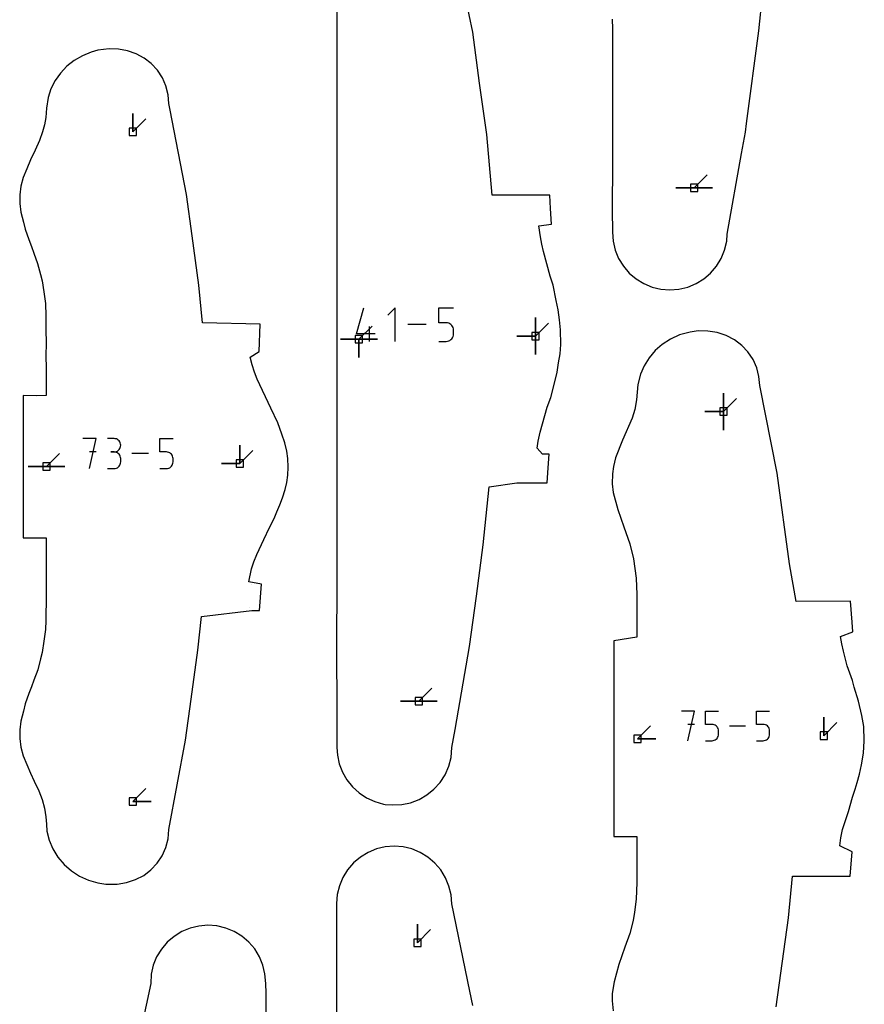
# Model space of a CAD drawing. Extents: x 0 to 600, y 0 to 900.
# Tile 37 of 55: x 371 to 436, y 724 to 801. Entities that reach past the tile are written whole.
import ezdxf

# ---------------------------------------------------------------- set-up
doc = ezdxf.new("R2010")
doc.units = 0

msp = doc.modelspace()

# ---------------------------------------------------------------- linework, layer by layer
at = {"layer": 'annotation', "color": 1}
for p, q in [((379.644921, 792.066552), (379.644921, 793.495302)), ((379.644921, 792.066552), (379.644921, 793.495302)), ((379.644921, 793.495302), (379.644921, 792.066552)), ((379.644921, 792.066552), (380.655199, 793.076831)), ((423.132205, 787.725206), (424.142484, 788.735484)), ((423.132205, 787.725206), (421.703455, 787.725206)), ((423.132205, 787.725206), (421.703455, 787.725206)), ((421.703455, 787.725206), (423.132205, 787.725206)), ((423.132205, 787.725206), (424.560955, 787.725206)), ((423.132205, 787.725206), (424.560955, 787.725206)), ((424.560955, 787.725206), (423.132205, 787.725206)), ((423.132205, 787.725206), (424.560955, 787.725206)), ((424.560955, 787.725206), (423.132205, 787.725206)), ((396.975453, 776.41754), (397.551674, 778.438388)), ((399.970507, 778.438388), (399.392819, 777.860537)), ((399.970507, 775.839852), (399.970507, 778.438388)), ((403.340162, 777.28122), (403.340162, 778.438388)), ((403.340162, 778.438388), (404.494234, 778.438388)), ((388.751946, 777.056246), (388.751467, 777.062515)), ((397.167281, 776.011283), (398.177559, 777.021562)), ((402.365956, 777.13912), (400.945121, 777.13912)), ((403.917198, 777.28122), (403.340162, 777.28122)), ((404.020808, 777.271958), (403.917198, 777.28122)), ((404.118371, 777.245247), (404.020808, 777.271958)), ((404.208248, 777.202698), (404.118371, 777.245247)), ((404.288798, 777.145921), (404.208248, 777.202698)), ((404.358381, 777.076527), (404.288798, 777.145921)), ((404.415356, 776.996127), (404.358381, 777.076527)), ((410.831953, 776.249408), (410.831953, 777.678158)), ((410.831953, 776.249408), (410.831953, 777.678158)), ((410.831953, 777.678158), (410.831953, 776.249408)), ((410.831953, 776.249408), (410.831953, 777.678158)), ((410.831953, 777.678158), (410.831953, 776.249408)), ((410.831953, 776.249408), (410.831953, 777.678158)), ((410.831953, 777.678158), (410.831953, 776.249408)), ((410.831953, 776.249408), (411.842232, 777.259687)), ((398.418287, 776.41754), (396.975453, 776.41754)), ((397.985795, 775.839852), (397.985795, 776.993924)), ((404.458084, 776.906332), (404.415356, 776.996127)), ((404.458065, 776.216022), (404.484918, 776.313736)), ((404.484923, 776.808752), (404.458084, 776.906332)), ((404.484918, 776.313736), (404.494234, 776.41754)), ((404.494234, 776.704999), (404.484923, 776.808752)), ((404.494234, 776.41754), (404.494234, 776.704999)), ((404.494234, 776.704999), (404.494234, 776.704999)), ((397.167281, 776.011283), (395.738531, 776.011283)), ((397.167281, 776.011283), (395.738531, 776.011283)), ((395.738531, 776.011283), (397.167281, 776.011283)), ((397.167281, 776.011283), (397.16728, 774.582533)), ((397.167281, 776.011283), (397.16728, 774.582533)), ((397.16728, 774.582533), (397.167281, 776.011283)), ((397.167281, 776.011283), (397.16728, 774.582533)), ((397.16728, 774.582533), (397.167281, 776.011283)), ((397.167281, 776.011283), (398.596031, 776.011283)), ((397.167281, 776.011283), (398.596031, 776.011283)), ((398.596031, 776.011283), (397.167281, 776.011283)), ((397.167281, 776.011283), (398.596031, 776.011283)), ((398.596031, 776.011283), (397.167281, 776.011283)), ((397.167281, 776.011283), (398.596031, 776.011283)), ((398.596031, 776.011283), (397.167281, 776.011283)), ((403.340162, 775.839852), (403.917198, 775.839852)), ((403.917198, 775.839852), (404.020765, 775.849164)), ((403.917198, 775.839852), (403.917198, 775.839852)), ((404.020765, 775.849164), (404.118306, 775.87601)), ((404.118306, 775.87601), (404.208176, 775.918754)), ((404.208176, 775.918754), (404.288731, 775.975763)), ((404.288731, 775.975763), (404.358327, 776.0454)), ((404.358327, 776.0454), (404.41532, 776.126031)), ((404.41532, 776.126031), (404.458065, 776.216022)), ((410.831953, 776.249408), (409.403203, 776.249408)), ((410.831953, 776.249408), (409.403203, 776.249408)), ((409.403203, 776.249408), (410.831953, 776.249408)), ((410.831953, 776.249408), (410.831953, 774.820658)), ((410.831953, 776.249408), (410.831953, 774.820658)), ((410.831953, 774.820658), (410.831953, 776.249408)), ((410.831953, 776.249408), (410.831953, 774.820658)), ((410.831953, 774.820658), (410.831953, 776.249408)), ((388.887557, 775.281767), (388.887552, 775.28184)), ((425.395066, 770.398106), (425.395066, 771.826856)), ((425.395066, 770.398106), (425.395066, 771.826856)), ((425.395066, 771.826856), (425.395066, 770.398106)), ((425.395066, 770.398106), (425.395066, 771.826856)), ((425.395066, 771.826856), (425.395066, 770.398106)), ((425.395066, 770.398106), (425.395066, 771.826856)), ((425.395066, 771.826856), (425.395066, 770.398106)), ((425.395066, 770.398106), (426.405344, 771.408384)), ((425.395066, 770.398106), (423.966316, 770.398106)), ((425.395066, 770.398106), (423.966316, 770.398106)), ((423.966316, 770.398106), (425.395066, 770.398106)), ((425.395066, 770.398106), (425.395065, 768.969356)), ((425.395066, 770.398106), (425.395065, 768.969356)), ((425.395065, 768.969356), (425.395066, 770.398106)), ((425.395066, 770.398106), (425.395065, 768.969356)), ((425.395065, 768.969356), (425.395066, 770.398106)), ((376.802311, 768.314392), (375.76654, 768.314392)), ((376.284498, 765.985186), (376.802311, 768.314392)), ((378.193064, 768.31169), (377.675836, 768.31169)), ((378.286089, 768.30334), (378.193064, 768.31169)), ((378.373622, 768.279278), (378.286089, 768.30334)), ((378.454208, 768.240982), (378.373622, 768.279278)), ((378.52639, 768.189934), (378.454208, 768.240982)), ((378.588712, 768.127612), (378.52639, 768.189934)), ((378.63972, 768.055497), (378.588712, 768.127612)), ((378.677956, 767.975069), (378.63972, 768.055497)), ((378.701966, 767.887807), (378.677956, 767.975069)), ((378.710292, 767.795192), (378.701966, 767.887807)), ((381.730768, 767.277161), (381.730768, 768.314392)), ((381.730768, 768.314392), (382.765224, 768.314392)), ((372.967134, 766.138849), (373.977412, 767.149127)), ((376.802311, 767.277161), (376.284498, 767.277161)), ((378.193064, 767.277234), (377.934085, 767.277234)), ((377.934085, 767.277234), (378.193064, 767.277234)), ((378.193064, 767.277234), (378.286089, 767.285585)), ((378.286089, 767.268884), (378.193064, 767.277234)), ((378.193064, 767.277234), (378.193064, 767.277234)), ((378.286089, 767.285585), (378.373622, 767.309662)), ((378.373622, 767.244821), (378.286089, 767.268884)), ((378.373622, 767.309662), (378.454208, 767.347996)), ((378.454208, 767.206526), (378.373622, 767.244821)), ((378.454208, 767.347996), (378.52639, 767.399118)), ((378.52639, 767.155477), (378.454208, 767.206526)), ((378.52639, 767.399118), (378.588712, 767.461562)), ((378.588712, 767.093155), (378.52639, 767.155477)), ((378.588712, 767.461562), (378.63972, 767.53386)), ((378.63972, 767.53386), (378.677956, 767.614542)), ((378.677956, 767.614542), (378.701966, 767.702142)), ((378.701966, 767.702142), (378.710292, 767.795192)), ((378.710292, 767.795192), (378.710292, 767.795192)), ((380.857535, 767.149789), (379.583964, 767.149789)), ((382.247996, 767.277161), (381.730768, 767.277161)), ((382.340867, 767.268859), (382.247996, 767.277161)), ((382.428318, 767.244917), (382.340867, 767.268859)), ((382.50888, 767.206777), (382.428318, 767.244917)), ((382.581081, 767.155885), (382.50888, 767.206777)), ((382.643452, 767.093683), (382.581081, 767.155885)), ((387.942174, 766.376974), (387.942174, 767.805724)), ((387.942174, 766.376974), (387.942174, 767.805724)), ((387.942174, 767.805724), (387.942174, 766.376974)), ((387.942174, 766.376974), (387.942174, 767.805724)), ((387.942174, 767.805724), (387.942174, 766.376974)), ((387.942174, 766.376974), (388.952453, 767.387252)), ((378.63972, 767.021041), (378.588712, 767.093155)), ((378.677956, 766.940612), (378.63972, 767.021041)), ((378.701966, 766.853351), (378.677956, 766.940612)), ((378.677956, 766.321821), (378.701966, 766.409103)), ((378.710292, 766.760736), (378.701966, 766.853351)), ((378.701966, 766.409103), (378.710292, 766.501757)), ((378.710292, 766.501757), (378.710292, 766.760736)), ((378.710292, 766.760736), (378.710292, 766.760736)), ((382.694522, 767.021617), (382.643452, 767.093683)), ((382.732821, 766.941128), (382.694522, 767.021617)), ((382.732804, 766.322367), (382.756874, 766.409953)), ((382.756878, 766.853662), (382.732821, 766.941128)), ((382.756874, 766.409953), (382.765224, 766.502998)), ((382.765224, 766.760663), (382.756878, 766.853662)), ((382.765224, 766.502998), (382.765224, 766.760663)), ((382.765224, 766.760663), (382.765224, 766.760663)), ((387.942174, 766.376974), (386.513424, 766.376974)), ((387.942174, 766.376974), (386.513424, 766.376974)), ((386.513424, 766.376974), (387.942174, 766.376974)), ((372.967134, 766.138849), (371.538384, 766.138849)), ((372.967134, 766.138849), (371.538384, 766.138849)), ((371.538384, 766.138849), (372.967134, 766.138849)), ((372.967134, 766.138849), (374.395884, 766.138849)), ((372.967134, 766.138849), (374.395884, 766.138849)), ((374.395884, 766.138849), (372.967134, 766.138849)), ((372.967134, 766.138849), (374.395884, 766.138849)), ((374.395884, 766.138849), (372.967134, 766.138849)), ((377.675836, 765.985259), (378.193064, 765.985259)), ((378.193064, 765.985259), (378.286089, 765.993604)), ((378.193064, 765.985259), (378.193064, 765.985259)), ((378.286089, 765.993604), (378.373622, 766.017654)), ((378.373622, 766.017654), (378.454208, 766.055934)), ((378.454208, 766.055934), (378.52639, 766.106967)), ((378.52639, 766.106967), (378.588712, 766.169277)), ((378.588712, 766.169277), (378.63972, 766.241387)), ((378.63972, 766.241387), (378.677956, 766.321821)), ((381.730768, 765.985186), (382.247996, 765.985186)), ((382.247996, 765.985186), (382.340829, 765.993532)), ((382.247996, 765.985186), (382.247996, 765.985186)), ((382.340829, 765.993532), (382.428259, 766.017596)), ((382.428259, 766.017596), (382.508815, 766.05591)), ((382.508815, 766.05591), (382.581021, 766.107009)), ((382.581021, 766.107009), (382.643404, 766.169429)), ((382.643404, 766.169429), (382.694489, 766.241703)), ((382.694489, 766.241703), (382.732804, 766.322367)), ((388.856056, 756.996722), (388.856056, 756.996722)), ((388.716611, 755.22705), (388.71672, 755.22843)), ((401.803967, 747.96777), (402.814246, 748.978049)), ((401.803967, 747.96777), (400.375217, 747.96777)), ((401.803967, 747.96777), (400.375217, 747.96777)), ((400.375217, 747.96777), (401.803967, 747.96777)), ((401.803967, 747.96777), (403.232717, 747.96777)), ((401.803967, 747.96777), (403.232717, 747.96777)), ((403.232717, 747.96777), (401.803967, 747.96777)), ((401.803967, 747.96777), (403.232717, 747.96777)), ((403.232717, 747.96777), (401.803967, 747.96777)), ((423.156283, 747.189293), (422.145041, 747.189293)), ((422.650733, 744.915245), (423.156283, 747.189293)), ((424.009123, 746.176624), (424.009123, 747.189293)), ((424.009123, 747.189293), (425.019082, 747.189293)), ((427.968028, 746.176624), (427.968028, 747.189293)), ((427.968028, 747.189293), (428.977987, 747.189293)), ((433.171514, 745.303394), (433.171514, 746.732144)), ((433.171514, 745.303394), (433.171514, 746.732144)), ((433.171514, 746.732144), (433.171514, 745.303394)), ((418.735531, 745.065269), (419.745809, 746.075547)), ((423.156283, 746.176624), (422.650733, 746.176624)), ((424.514102, 746.176624), (424.009123, 746.176624)), ((424.604774, 746.168519), (424.514102, 746.176624)), ((424.690154, 746.145143), (424.604774, 746.168519)), ((424.768808, 746.107907), (424.690154, 746.145143)), ((424.839299, 746.05822), (424.768808, 746.107907)), ((424.900193, 745.997492), (424.839299, 746.05822)), ((424.950053, 745.927132), (424.900193, 745.997492)), ((424.987445, 745.848549), (424.950053, 745.927132)), ((425.010933, 745.763155), (424.987445, 745.848549)), ((425.019082, 745.672357), (425.010933, 745.763155)), ((427.115474, 746.052269), (425.872063, 746.052269)), ((428.473008, 746.176624), (427.968028, 746.176624)), ((428.563679, 746.168519), (428.473008, 746.176624)), ((428.649059, 746.145143), (428.563679, 746.168519)), ((428.727713, 746.107907), (428.649059, 746.145143)), ((428.798204, 746.05822), (428.727713, 746.107907)), ((428.859098, 745.997492), (428.798204, 746.05822)), ((428.908959, 745.927132), (428.859098, 745.997492)), ((428.946351, 745.848549), (428.908959, 745.927132)), ((428.969839, 745.763155), (428.946351, 745.848549)), ((428.977987, 745.672357), (428.969839, 745.763155)), ((433.171514, 745.303394), (434.181793, 746.313672)), ((418.735531, 745.065269), (420.164281, 745.065269)), ((418.735531, 745.065269), (420.164281, 745.065269)), ((420.164281, 745.065269), (418.735531, 745.065269)), ((424.768744, 744.984294), (424.83924, 745.034184)), ((424.83924, 745.034184), (424.900146, 745.095125)), ((424.900146, 745.095125), (424.950022, 745.165688)), ((424.950022, 745.165688), (424.987429, 745.244441)), ((424.987429, 745.244441), (425.010929, 745.329953)), ((425.010929, 745.329953), (425.019082, 745.420795)), ((425.019082, 745.420795), (425.019082, 745.672357)), ((425.019082, 745.672357), (425.019082, 745.672357)), ((428.72765, 744.984294), (428.798146, 745.034184)), ((428.798146, 745.034184), (428.859051, 745.095125)), ((428.859051, 745.095125), (428.908927, 745.165688)), ((428.908927, 745.165688), (428.946334, 745.244441)), ((428.946334, 745.244441), (428.969834, 745.329953)), ((428.969834, 745.329953), (428.977987, 745.420795)), ((428.977987, 745.420795), (428.977987, 745.672357)), ((428.977987, 745.672357), (428.977987, 745.672357)), ((424.009123, 744.915245), (424.514102, 744.915245)), ((424.514102, 744.915245), (424.604736, 744.923394)), ((424.514102, 744.915245), (424.514102, 744.915245)), ((424.604736, 744.923394), (424.690096, 744.946887)), ((424.690096, 744.946887), (424.768744, 744.984294)), ((427.968028, 744.915245), (428.473008, 744.915245)), ((428.473008, 744.915245), (428.563641, 744.923394)), ((428.473008, 744.915245), (428.473008, 744.915245)), ((428.563641, 744.923394), (428.649002, 744.946887)), ((428.649002, 744.946887), (428.72765, 744.984294)), ((379.644921, 740.211622), (380.655199, 741.2219)), ((379.644921, 740.211622), (381.073671, 740.211622)), ((379.644921, 740.211622), (381.073671, 740.211622)), ((381.073671, 740.211622), (379.644921, 740.211622)), ((401.706947, 729.269864), (401.706947, 730.698614)), ((401.706947, 729.269864), (401.706947, 730.698614)), ((401.706947, 730.698614), (401.706947, 729.269864)), ((401.706947, 729.269864), (402.717226, 730.280143))]:
    msp.add_line(p, q, dxfattribs=at)
at = {"layer": 'boundary', "color": 5}
for p, q in [((405.975137, 799.776873), (404.7371, 805.862311)), ((395.451966, 804.194226), (395.452369, 795.887802)), ((428.223932, 800.650411), (428.344982, 801.871864)), ((416.789355, 800.788696), (416.797468, 800.054907)), ((416.797468, 800.054907), (416.79741, 795.284859)), ((428.146945, 799.895666), (428.223932, 800.650411)), ((406.515158, 795.839553), (405.975137, 799.776873)), ((427.183567, 792.708867), (428.146945, 799.895666)), ((376.95221, 798.384254), (376.413997, 798.228226)), ((377.826223, 798.484154), (376.95221, 798.384254)), ((378.53907, 798.459136), (377.826223, 798.484154)), ((379.237702, 798.330278), (378.53907, 798.459136)), ((375.742931, 797.953354), (375.116394, 797.588227)), ((376.413997, 798.228226), (375.742931, 797.953354)), ((379.903678, 798.099025), (379.237702, 798.330278)), ((380.521239, 797.769167), (379.903678, 798.099025)), ((381.075111, 797.346743), (380.521239, 797.769167)), ((374.547932, 797.14073), (374.050139, 796.620346)), ((375.116394, 797.588227), (374.547932, 797.14073)), ((381.551018, 796.840131), (381.075111, 797.346743)), ((374.050139, 796.620346), (373.63431, 796.038037)), ((381.935982, 796.260021), (381.551018, 796.840131)), ((382.218639, 795.61923), (381.935982, 796.260021)), ((373.310347, 795.406119), (373.086467, 794.738031)), ((373.63431, 796.038037), (373.310347, 795.406119)), ((382.390945, 794.919993), (382.218639, 795.61923)), ((395.452369, 795.887802), (395.450678, 795.277754)), ((407.062928, 791.868361), (406.515158, 795.839553)), ((373.086467, 794.738031), (372.958483, 793.896099)), ((382.446199, 794.252353), (382.390945, 794.919993)), ((395.450678, 795.277754), (395.452424, 794.741822)), ((395.452424, 794.741822), (395.45252, 792.666775)), ((416.79741, 795.284859), (416.797087, 789.66822)), ((372.958483, 793.896099), (372.911329, 793.165139)), ((382.547594, 793.739257), (382.446199, 794.252353)), ((372.911329, 793.165139), (372.818748, 792.610885)), ((383.802022, 787.224767), (382.547594, 793.739257)), ((372.818748, 792.610885), (372.665825, 792.06682)), ((395.45252, 792.666775), (395.452266, 791.820662)), ((427.095958, 792.052648), (427.183567, 792.708867)), ((372.665825, 792.06682), (372.420326, 791.395054)), ((395.452266, 791.820662), (395.452711, 788.947831)), ((407.495095, 787.151229), (407.062928, 791.868361)), ((426.80593, 790.381551), (427.095958, 792.052648)), ((372.420326, 791.395054), (372.095122, 790.657314)), ((372.095122, 790.657314), (371.731413, 789.892781)), ((425.697603, 784.141265), (426.80593, 790.381551)), ((371.731413, 789.892781), (371.438321, 789.198894)), ((416.797087, 789.66822), (416.78407, 786.037838)), ((371.163839, 788.536006), (370.980414, 787.860192)), ((371.438321, 789.198894), (371.163839, 788.536006)), ((395.452711, 788.947831), (395.453253, 778.775612)), ((370.980414, 787.860192), (370.888055, 787.186994)), ((370.888055, 787.186994), (370.886894, 786.516704)), ((384.236779, 784.025915), (383.802022, 787.224767)), ((409.868334, 787.151279), (407.495095, 787.151229)), ((411.951657, 787.151176), (409.868334, 787.151279)), ((412.014123, 786.120422), (411.951657, 787.151176)), ((370.886894, 786.516704), (370.968058, 785.847463)), ((370.968058, 785.847463), (371.173254, 785.070935)), ((412.086617, 784.912724), (412.014123, 786.120422)), ((416.78407, 786.037838), (416.796778, 784.29386)), ((371.173254, 785.070935), (371.316522, 784.517973)), ((411.107852, 784.797583), (412.086617, 784.912724)), ((411.215647, 783.932907), (411.107852, 784.797583)), ((371.316522, 784.517973), (371.603717, 783.722814)), ((384.765145, 780.183959), (384.236779, 784.025915)), ((411.331255, 783.367458), (411.215647, 783.932907)), ((416.796778, 784.29386), (416.851534, 783.594732)), ((425.654952, 783.595827), (425.697603, 784.141265)), ((371.603717, 783.722814), (371.794891, 783.192716)), ((371.794891, 783.192716), (371.981507, 782.677166)), ((411.469097, 782.79936), (411.331255, 783.367458)), ((416.851534, 783.594732), (417.014563, 782.912464)), ((425.492398, 782.913487), (425.654952, 783.595827)), ((371.981507, 782.677166), (372.279271, 781.868233)), ((411.982256, 780.898011), (411.469097, 782.79936)), ((417.014563, 782.912464), (417.281986, 782.264153)), ((425.225474, 782.265204), (425.492398, 782.913487)), ((372.279271, 781.868233), (372.489418, 781.028098)), ((417.281986, 782.264153), (417.647209, 781.665779)), ((417.647209, 781.665779), (418.101213, 781.132091)), ((424.40724, 781.133035), (424.860759, 781.666809)), ((424.860759, 781.666809), (425.225474, 782.265204)), ((372.489418, 781.028098), (372.63127, 780.537754)), ((412.208478, 780.197412), (411.982256, 780.898011)), ((418.101213, 781.132091), (418.632819, 780.67621)), ((423.875986, 780.67702), (424.40724, 781.133035)), ((372.63127, 780.537754), (372.760968, 779.668823)), ((385.047725, 777.282549), (384.765145, 780.183959)), ((412.43095, 779.000518), (412.208478, 780.197412)), ((418.632819, 780.67621), (419.228997, 780.30931)), ((419.228997, 780.30931), (419.87507, 780.040487)), ((422.634363, 780.041015), (423.280145, 780.310001)), ((423.280145, 780.310001), (423.875986, 780.67702)), ((372.760968, 779.668823), (372.884402, 778.760062)), ((419.87507, 780.040487), (420.555009, 779.876385)), ((420.555009, 779.876385), (421.254624, 779.821109)), ((421.254624, 779.821109), (421.954545, 779.876707)), ((421.954545, 779.876707), (422.634363, 780.041015)), ((372.884402, 778.760062), (372.923241, 777.820455)), ((395.453253, 778.775612), (395.452813, 776.005927)), ((412.607898, 778.275885), (412.43095, 779.000518)), ((372.923241, 777.820455), (372.922031, 776.813552)), ((412.708975, 777.501026), (412.607898, 778.275885)), ((389.51529, 777.179672), (385.047725, 777.282549)), ((389.439162, 775.055988), (389.51529, 777.179672)), ((412.768766, 776.722459), (412.708975, 777.501026)), ((372.922031, 776.813552), (372.926547, 775.645515)), ((412.792562, 775.59172), (412.768766, 776.722459)), ((421.985335, 776.333364), (421.295872, 776.018497)), ((422.816013, 776.55876), (421.985335, 776.333364)), ((423.451801, 776.646109), (422.816013, 776.55876)), ((424.192716, 776.637318), (423.451801, 776.646109)), ((424.918521, 776.517389), (424.192716, 776.637318)), ((425.6082, 776.289083), (424.918521, 776.517389)), ((426.244783, 775.958052), (425.6082, 776.289083)), ((372.926547, 775.645515), (372.923594, 774.763914)), ((395.452813, 776.005927), (395.45391, 765.50309)), ((412.752079, 774.885385), (412.792562, 775.59172)), ((420.659566, 775.607535), (420.110538, 775.120988)), ((421.295872, 776.018497), (420.659566, 775.607535)), ((426.812621, 775.532455), (426.244783, 775.958052)), ((427.297646, 775.022755), (426.812621, 775.532455)), ((372.923594, 774.763914), (372.925425, 773.706064)), ((388.75004, 774.619104), (389.439162, 775.055988)), ((412.630977, 774.171911), (412.752079, 774.885385)), ((420.110538, 775.120988), (419.640619, 774.567299)), ((427.68802, 774.441589), (427.297646, 775.022755)), ((388.893883, 774.027187), (388.75004, 774.619104)), ((389.082257, 773.451557), (388.893883, 774.027187)), ((412.523058, 773.44666), (412.630977, 774.171911)), ((419.640619, 774.567299), (419.256942, 773.956931)), ((427.974078, 773.803212), (427.68802, 774.441589)), ((372.925425, 773.706064), (372.936898, 772.477717)), ((389.286457, 772.919144), (389.082257, 773.451557)), ((412.23332, 772.292475), (412.523058, 773.44666)), ((418.968601, 773.302797), (418.754194, 772.501972)), ((419.256942, 773.956931), (418.968601, 773.302797)), ((428.148819, 773.123357), (427.974078, 773.803212)), ((372.936898, 772.477717), (372.943153, 771.645667)), ((390.351212, 770.654167), (389.286457, 772.919144)), ((418.754194, 772.501972), (418.705448, 771.916704)), ((428.207853, 772.416502), (428.148819, 773.123357)), ((412.0215, 771.501147), (412.23332, 772.292475)), ((418.705448, 771.916704), (418.66651, 771.312053)), ((429.549861, 765.625296), (428.207853, 772.416502)), ((371.159664, 771.652528), (371.159124, 770.107742)), ((372.175368, 771.633789), (371.159664, 771.652528)), ((372.943153, 771.645667), (372.175368, 771.633789)), ((411.748368, 770.736104), (412.0215, 771.501147)), ((418.66651, 771.312053), (418.536219, 770.569408)), ((390.874896, 769.52135), (390.351212, 770.654167)), ((411.206017, 768.814076), (411.748368, 770.736104)), ((418.536219, 770.569408), (418.325952, 769.88986)), ((371.159124, 770.107742), (371.159329, 769.109762)), ((391.188196, 768.663573), (390.874896, 769.52135)), ((418.325952, 769.88986), (417.58974, 768.186781)), ((371.159329, 769.109762), (371.158604, 767.95008)), ((391.423865, 767.972817), (391.188196, 768.663573)), ((411.05704, 768.122597), (411.206017, 768.814076)), ((371.158604, 767.95008), (371.158161, 766.99271)), ((391.570944, 767.336965), (391.423865, 767.972817)), ((410.958046, 767.559367), (411.05704, 768.122597)), ((417.58974, 768.186781), (417.044347, 766.830629)), ((391.656411, 766.77354), (391.570944, 767.336965)), ((411.380805, 767.11097), (410.958046, 767.559367)), ((411.90236, 767.110573), (411.380805, 767.11097)), ((411.822095, 766.048102), (411.90236, 767.110573)), ((371.158161, 766.99271), (371.157937, 766.265193)), ((391.686737, 766.089501), (391.656411, 766.77354)), ((417.044347, 766.830629), (416.869394, 766.155082)), ((371.157937, 766.265193), (371.157828, 765.467877)), ((391.6644, 765.485475), (391.686737, 766.089501)), ((411.734029, 764.880061), (411.822095, 766.048102)), ((416.796016, 765.583496), (416.785733, 764.812046)), ((416.869394, 766.155082), (416.796016, 765.583496)), ((430.509294, 758.601095), (429.549861, 765.625296)), ((371.157828, 765.467877), (371.158984, 764.790012)), ((391.458058, 764.36204), (391.58451, 764.922929)), ((391.58451, 764.922929), (391.6644, 765.485475)), ((395.45391, 765.50309), (395.450008, 764.075997)), ((407.247339, 764.579529), (409.398482, 764.880121)), ((409.398482, 764.880121), (411.734029, 764.880061)), ((371.158984, 764.790012), (371.158524, 764.098097)), ((371.158524, 764.098097), (371.159298, 762.561403)), ((391.251694, 763.734071), (391.458058, 764.36204)), ((395.450008, 764.075997), (395.449501, 763.286133)), ((406.787559, 760.072097), (407.247339, 764.579529)), ((416.785733, 764.812046), (416.868327, 764.142815)), ((416.868327, 764.142815), (417.214092, 762.813243)), ((391.04512, 763.180562), (391.251694, 763.734071)), ((371.159298, 762.561403), (371.159657, 761.872715)), ((390.59217, 762.129527), (390.810976, 762.628389)), ((390.810976, 762.628389), (391.04512, 763.180562)), ((395.449501, 763.286133), (395.453598, 759.959534)), ((417.214092, 762.813243), (417.682735, 761.487617)), ((371.159657, 761.872715), (371.159517, 760.623527)), ((390.247547, 761.437134), (390.59217, 762.129527)), ((389.791856, 760.49355), (390.247547, 761.437134)), ((417.682735, 761.487617), (418.15095, 760.163079)), ((371.159517, 760.623527), (371.807525, 760.614088)), ((371.807525, 760.614088), (372.942316, 760.629271)), ((372.942316, 760.629271), (372.941744, 759.491429)), ((389.248394, 759.325789), (389.791856, 760.49355)), ((372.941744, 759.491429), (372.941267, 758.830456)), ((395.453598, 759.959534), (395.453594, 758.095371)), ((406.257491, 756.11779), (406.787559, 760.072097)), ((418.15095, 760.163079), (418.441, 758.992494)), ((372.941267, 758.830456), (372.941083, 758.311846)), ((388.850268, 758.21829), (389.031312, 758.772822)), ((389.031312, 758.772822), (389.248394, 759.325789)), ((418.441, 758.992494), (418.645044, 757.497481)), ((372.941083, 758.311846), (372.940147, 756.150892)), ((388.645734, 757.227858), (388.850268, 758.21829)), ((395.453594, 758.095371), (395.429431, 751.356762)), ((431.035494, 755.691518), (430.509294, 758.601095)), ((389.621535, 757.040085), (388.645734, 757.227858)), ((418.645044, 757.497481), (418.695696, 756.241745)), ((389.461144, 754.996687), (389.621535, 757.040085)), ((372.940147, 756.150892), (372.908641, 754.228853)), ((405.734234, 752.198425), (406.257491, 756.11779)), ((418.695696, 756.241745), (418.696196, 755.545265)), ((435.243109, 755.719227), (431.035494, 755.691518)), ((435.365796, 754.08766), (435.243109, 755.719227)), ((384.961508, 754.525016), (388.861779, 754.996722)), ((388.861779, 754.996722), (389.461144, 754.996687)), ((418.696196, 755.545265), (418.695757, 752.925806)), ((372.908641, 754.228853), (372.884761, 753.520676)), ((384.694986, 751.936072), (384.961508, 754.525016)), ((372.884761, 753.520676), (372.761692, 752.612447)), ((435.419265, 753.356371), (435.365796, 754.08766)), ((416.912098, 752.635261), (416.911116, 750.309172)), ((418.695757, 752.925806), (416.912098, 752.635261)), ((434.470487, 752.985798), (435.419265, 753.356371)), ((434.569965, 752.418684), (434.470487, 752.985798)), ((372.761692, 752.612447), (372.632159, 751.742476)), ((384.170138, 748.130093), (384.694986, 751.936072)), ((404.620213, 745.779609), (405.734234, 752.198425)), ((434.69891, 751.851059), (434.569965, 752.418684)), ((372.490479, 751.252295), (372.280777, 750.412994)), ((372.632159, 751.742476), (372.490479, 751.252295)), ((395.429431, 751.356762), (395.454041, 747.979562)), ((434.984454, 750.705741), (434.69891, 751.851059)), ((372.280777, 750.412994), (371.983072, 749.603404)), ((435.387669, 749.588674), (434.984454, 750.705741)), ((371.983072, 749.603404), (371.79644, 749.087677)), ((416.911116, 750.309172), (416.912025, 742.648041)), ((435.525436, 749.067289), (435.387669, 749.588674)), ((371.79644, 749.087677), (371.605007, 748.557205)), ((435.853215, 747.966958), (435.525436, 749.067289)), ((371.605007, 748.557205), (371.317789, 747.762199)), ((383.740629, 744.961213), (384.170138, 748.130093)), ((371.317789, 747.762199), (371.174302, 747.209473)), ((395.454041, 747.979562), (395.453812, 744.386527)), ((436.113373, 746.860371), (435.853215, 747.966958)), ((371.174302, 747.209473), (370.969111, 746.434278)), ((436.263204, 746.025497), (436.113373, 746.860371)), ((370.969111, 746.434278), (370.887339, 745.766784)), ((370.887339, 745.766784), (370.887562, 745.09646)), ((404.371944, 744.396508), (404.620213, 745.779609)), ((436.309284, 744.89459), (436.263204, 746.025497)), ((370.887562, 745.09646), (370.979002, 744.42322)), ((370.979002, 744.42322), (371.162091, 743.745755)), ((382.446756, 738.02856), (383.740629, 744.961213)), ((395.453812, 744.386527), (395.498691, 743.801817)), ((404.296495, 743.614395), (404.371944, 744.396508)), ((436.250481, 743.937505), (436.309284, 744.89459)), ((371.162091, 743.745755), (371.436585, 743.082476)), ((395.498691, 743.801817), (395.641689, 743.124304)), ((404.117252, 742.930179), (404.296495, 743.614395)), ((436.095994, 743.041475), (436.250481, 743.937505)), ((371.436585, 743.082476), (371.729994, 742.387599)), ((395.641689, 743.124304), (395.888071, 742.476803)), ((403.832447, 742.282928), (404.117252, 742.930179)), ((435.945781, 742.328031), (436.095994, 743.041475)), ((371.729994, 742.387599), (372.002731, 741.785393)), ((395.888071, 742.476803), (396.232305, 741.874938)), ((403.449368, 741.688862), (403.832447, 742.282928)), ((416.912025, 742.648041), (416.911019, 739.533056)), ((435.751027, 741.680588), (435.945781, 742.328031)), ((372.002731, 741.785393), (372.363125, 741.029968)), ((396.232305, 741.874938), (396.666416, 741.333399)), ((396.666416, 741.333399), (397.180288, 740.865559)), ((402.977861, 741.162928), (403.449368, 741.688862)), ((435.610775, 741.168467), (435.751027, 741.680588)), ((372.363125, 741.029968), (372.625672, 740.351618)), ((397.180288, 740.865559), (397.761824, 740.48311)), ((397.761824, 740.48311), (398.397136, 740.195885)), ((401.819662, 740.365839), (402.429946, 740.718256)), ((402.429946, 740.718256), (402.977861, 741.162928)), ((435.094766, 739.431683), (435.386218, 740.552731)), ((435.386218, 740.552731), (435.610775, 741.168467)), ((372.625672, 740.351618), (372.81635, 739.677467)), ((372.81635, 739.677467), (372.920057, 739.005574)), ((398.397136, 740.195885), (399.070703, 740.011455)), ((399.070703, 740.011455), (399.207708, 739.978847)), ((399.207708, 739.978847), (399.771083, 739.934517)), ((399.771083, 739.934517), (400.474684, 739.969326)), ((400.474684, 739.969326), (401.162554, 740.114214)), ((401.162554, 740.114214), (401.819662, 740.365839)), ((372.920057, 739.005574), (372.951791, 738.443183)), ((416.911019, 739.533056), (416.91245, 737.499951)), ((434.609523, 738.041109), (435.094766, 739.431683)), ((372.951791, 738.443183), (372.995586, 737.907971)), ((372.995586, 737.907971), (373.169331, 737.20596)), ((382.388683, 737.323603), (382.446756, 738.02856)), ((416.91245, 737.499951), (418.694646, 737.498625)), ((418.694646, 737.498625), (418.697286, 734.679244)), ((434.400634, 736.778329), (434.502837, 737.398311)), ((434.502837, 737.398311), (434.609523, 738.041109)), ((373.169331, 737.20596), (373.454444, 736.531485)), ((381.930665, 736.004319), (382.21538, 736.643337)), ((382.21538, 736.643337), (382.388683, 737.323603)), ((399.199218, 736.696185), (398.519027, 736.534633)), ((399.893599, 736.749118), (399.199218, 736.696185)), ((400.588275, 736.693104), (399.893599, 736.749118)), ((401.26866, 736.528527), (400.588275, 736.693104)), ((435.360579, 736.3128), (434.400634, 736.778329)), ((373.454444, 736.531485), (373.843942, 735.901029)), ((373.843942, 735.901029), (374.328235, 735.330145)), ((381.541547, 735.422285), (381.930665, 736.004319)), ((397.275931, 735.904238), (396.743585, 735.450846)), ((397.872568, 736.26844), (397.275931, 735.904238)), ((398.519027, 736.534633), (397.872568, 736.26844)), ((401.915126, 736.259451), (401.26866, 736.528527)), ((402.511845, 735.892519), (401.915126, 736.259451)), ((403.044071, 735.436734), (402.511845, 735.892519)), ((435.215458, 734.42006), (435.360579, 736.3128)), ((374.328235, 735.330145), (374.895381, 734.832916)), ((381.057569, 734.911619), (381.541547, 735.422285)), ((396.743585, 735.450846), (396.288798, 734.919474)), ((403.498723, 734.903355), (403.044071, 735.436734)), ((374.895381, 734.832916), (375.53142, 734.42158)), ((375.53142, 734.42158), (376.220686, 734.106274)), ((379.854802, 734.152612), (380.490662, 734.484894)), ((380.490662, 734.484894), (381.057569, 734.911619)), ((395.922716, 734.323227), (395.654449, 733.676752)), ((396.288798, 734.919474), (395.922716, 734.323227)), ((403.864655, 734.30549), (403.498723, 734.903355)), ((418.697286, 734.679244), (418.699534, 733.924376)), ((430.440305, 731.191089), (430.759458, 734.431396)), ((430.759458, 734.431396), (435.215458, 734.42006)), ((376.220686, 734.106274), (376.946178, 733.894775)), ((376.946178, 733.894775), (377.550947, 733.811622)), ((377.550947, 733.811622), (378.440164, 733.801745)), ((378.440164, 733.801745), (379.165642, 733.923017)), ((379.165642, 733.923017), (379.854802, 734.152612)), ((395.654449, 733.676752), (395.490525, 732.995961)), ((404.132777, 733.657882), (403.864655, 734.30549)), ((404.296554, 732.976463), (404.132777, 733.657882)), ((418.699534, 733.924376), (418.645478, 732.636524)), ((395.490525, 732.995961), (395.435052, 732.29477)), ((404.351827, 732.275503), (404.296554, 732.976463)), ((395.435052, 732.29477), (395.435623, 720.626039)), ((405.761035, 725.513596), (404.351827, 732.275503)), ((418.645478, 732.636524), (418.498196, 731.636564)), ((418.498196, 731.636564), (418.405298, 730.982456)), ((384.775561, 730.559953), (384.09395, 730.394652)), ((385.471159, 730.61699), (384.775561, 730.559953)), ((386.166921, 730.564977), (385.471159, 730.61699)), ((386.848647, 730.404462), (386.166921, 730.564977)), ((418.405298, 730.982456), (418.152565, 729.970931)), ((429.483335, 724.299011), (430.440305, 731.191089)), ((382.848572, 729.757685), (382.315455, 729.301675)), ((383.446301, 730.12501), (382.848572, 729.757685)), ((384.09395, 730.394652), (383.446301, 730.12501)), ((387.496378, 730.139455), (386.848647, 730.404462)), ((388.095128, 729.775826), (387.496378, 730.139455)), ((388.633185, 729.319031), (388.095128, 729.775826)), ((418.152565, 729.970931), (417.769802, 728.930031)), ((382.315455, 729.301675), (381.860095, 728.768238)), ((389.091195, 728.784664), (388.633185, 729.319031)), ((381.860095, 728.768238), (381.493668, 728.170494)), ((389.458248, 728.186543), (389.091195, 728.784664)), ((417.769802, 728.930031), (417.300022, 727.584371)), ((381.225237, 727.523139), (381.061307, 726.842087)), ((381.493668, 728.170494), (381.225237, 727.523139)), ((389.725886, 727.539843), (389.458248, 728.186543)), ((389.887313, 726.871825), (389.725886, 727.539843)), ((417.300022, 727.584371), (416.925635, 726.23314)), ((381.061307, 726.842087), (381.053073, 726.119132)), ((389.942472, 726.12197), (389.887313, 726.871825)), ((381.053073, 726.119132), (380.17614, 722.026817)), ((389.967325, 725.369089), (389.942472, 726.12197)), ((416.925635, 726.23314), (416.786417, 725.323772)), ((389.977141, 723.065365), (389.967325, 725.369089)), ((405.987344, 724.401201), (405.761035, 725.513596)), ((416.786417, 725.323772), (416.782205, 724.757453)), ((416.782205, 724.757453), (416.868215, 723.980616))]:
    msp.add_line(p, q, dxfattribs=at)
at = {"layer": 'hole', "color": 5}
for p, q in [((379.930671, 792.352302), (379.359171, 792.352302)), ((379.359171, 792.352302), (379.359171, 791.780802)), ((379.930671, 791.780802), (379.930671, 792.352302)), ((379.359171, 791.780802), (379.930671, 791.780802)), ((423.417955, 788.010956), (422.846455, 788.010956)), ((422.846455, 788.010956), (422.846455, 787.439456)), ((423.417955, 787.439456), (423.417955, 788.010956)), ((422.846455, 787.439456), (423.417955, 787.439456)), ((397.453031, 776.297033), (396.881531, 776.297033)), ((396.881531, 776.297033), (396.881531, 775.725533)), ((397.453031, 775.725533), (397.453031, 776.297033)), ((411.117703, 776.535158), (410.546203, 776.535158)), ((410.546203, 776.535158), (410.546203, 775.963658)), ((411.117703, 775.963658), (411.117703, 776.535158)), ((396.881531, 775.725533), (397.453031, 775.725533)), ((410.546203, 775.963658), (411.117703, 775.963658)), ((425.680816, 770.683856), (425.109316, 770.683856)), ((425.109316, 770.683856), (425.109316, 770.112356)), ((425.680816, 770.112356), (425.680816, 770.683856)), ((425.109316, 770.112356), (425.680816, 770.112356)), ((373.252884, 766.424599), (372.681384, 766.424599)), ((372.681384, 766.424599), (372.681384, 765.853099)), ((373.252884, 765.853099), (373.252884, 766.424599)), ((388.227924, 766.662724), (387.656424, 766.662724)), ((387.656424, 766.662724), (387.656424, 766.091224)), ((388.227924, 766.091224), (388.227924, 766.662724)), ((372.681384, 765.853099), (373.252884, 765.853099)), ((387.656424, 766.091224), (388.227924, 766.091224)), ((402.089717, 748.25352), (401.518217, 748.25352)), ((401.518217, 748.25352), (401.518217, 747.68202)), ((402.089717, 747.68202), (402.089717, 748.25352)), ((401.518217, 747.68202), (402.089717, 747.68202)), ((419.021281, 745.351019), (418.449781, 745.351019)), ((418.449781, 745.351019), (418.449781, 744.779519)), ((419.021281, 744.779519), (419.021281, 745.351019)), ((433.457264, 745.589144), (432.885764, 745.589144)), ((432.885764, 745.589144), (432.885764, 745.017644)), ((432.885764, 745.017644), (433.457264, 745.017644)), ((433.457264, 745.017644), (433.457264, 745.589144)), ((418.449781, 744.779519), (419.021281, 744.779519)), ((379.930671, 740.497372), (379.359171, 740.497372)), ((379.359171, 740.497372), (379.359171, 739.925872)), ((379.930671, 739.925872), (379.930671, 740.497372)), ((379.359171, 739.925872), (379.930671, 739.925872)), ((401.992697, 729.555614), (401.421197, 729.555614)), ((401.421197, 729.555614), (401.421197, 728.984114)), ((401.421197, 728.984114), (401.992697, 728.984114)), ((401.992697, 728.984114), (401.992697, 729.555614))]:
    msp.add_line(p, q, dxfattribs=at)

doc.saveas('drawing.dxf')
